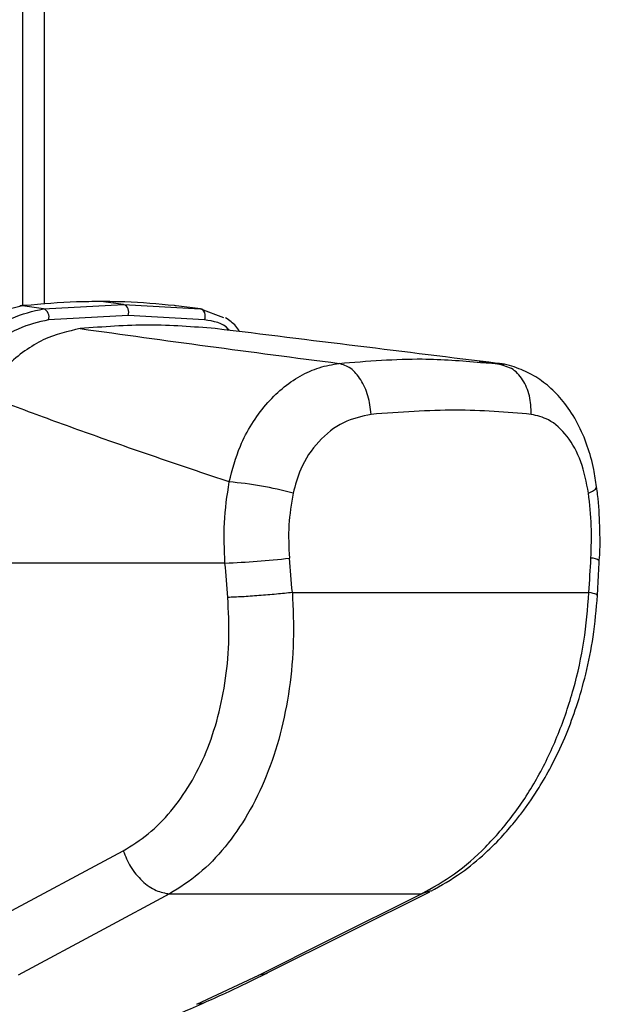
# Paper-space layout '3M DUO Surface Plate' of a CAD drawing. Header units: millimetres. Extents: x 10 to 10348, y 20 to 7979.
# Tile 38 of 117: x 3687 to 3732, y 2780 to 2856. Entities that reach past the tile are written whole.
import ezdxf

# ---------------------------------------------------------------- set-up
doc = ezdxf.new("R2010")
doc.units = ezdxf.units.MM

psp = doc.layouts.new('3M DUO Surface Plate')

# ---------------------------------------------------------------- linework, layer by layer
at = {"color": 8, "linetype": 'Continuous', "lineweight": 25}
for p, q in [((3687.003, 2833.997), (3687.003, 3086.431)), ((3718.761, 2788.384), (3718.047, 2788.146))]:
    psp.add_line(p, q, dxfattribs=at)
at = {"color": 7, "linetype": 'Continuous', "lineweight": 25}
for p, q in [((3688.677, 3086.431), (3688.677, 2834.097)), ((3688.626, 2833.74), (3694.855, 2834.089)), ((3694.855, 2834.089), (3693.09, 2834.307)), ((3694.855, 2834.089), (3700.846, 2833.74)), ((3686.824, 2833.977), (3686.777, 2833.972)), ((3686.92, 2833.992), (3686.817, 2833.981)), ((3687.037, 2833.979), (3686.992, 2833.974)), ((3688.626, 2833.74), (3686.992, 2833.974)), ((3687.138, 2833.989), (3687.037, 2833.979)), ((3698.909, 2833.979), (3698.815, 2833.989)), ((3698.951, 2833.974), (3698.909, 2833.979)), ((3700.846, 2833.74), (3698.951, 2833.974)), ((3700.846, 2833.74), (3702.647, 2833.06)), ((3695.2, 2833.232), (3689.005, 2832.88)), ((3701.155, 2832.88), (3695.2, 2833.232)), ((3724.505, 2829.362), (3722.559, 2829.64)), ((3722.664, 2829.565), (3723.98, 2829.488)), ((3724.487, 2829.298), (3723.98, 2829.488)), ((3702.753, 2813.931), (3674.335, 2813.931)), ((3707.999, 2811.639), (3731.098, 2811.639)), ((3683.026, 2785.181), (3694.824, 2791.514)), ((3698.44, 2788.146), (3718.047, 2788.146)), ((3706.042, 2781.989), (3718.705, 2788.322)), ((3700.561, 2779.549), (3705.376, 2781.813))]:
    psp.add_line(p, q, dxfattribs=at)
at = {"color": 7, "linetype": 'Continuous', "lineweight": 25, "flags": 128}
for points in [[(3686.992, 2833.974), (3686.841, 2833.981), (3686.766, 2833.976)], [(3687.138, 2833.989), (3686.988, 2833.997), (3686.921, 2833.992)], [(3701.155, 2832.88), (3701.198, 2833.017), (3701.215, 2833.161), (3701.208, 2833.304), (3701.174, 2833.437), (3701.118, 2833.554), (3701.041, 2833.646), (3700.949, 2833.71), (3700.846, 2833.74)], [(3698.44, 2788.146), (3693.322, 2785.397), (3686.65, 2781.813)], [(3705.376, 2781.813), (3710.876, 2784.562), (3718.047, 2788.146)]]:
    psp.add_lwpolyline(points, dxfattribs=at)
at = {"color": 8, "linetype": 'Continuous', "lineweight": 25, "flags": 128}
for points in [[(3687.037, 2833.979), (3686.887, 2833.986), (3686.823, 2833.982)], [(3731.063, 2819.375), (3731.383, 2819.528), (3731.595, 2819.677), (3731.693, 2819.817), (3731.699, 2819.875)], [(3706.041, 2781.988), (3705.833, 2781.902), (3705.376, 2781.813)], [(3701.054, 2779.64), (3700.846, 2779.574), (3700.561, 2779.549)]]:
    psp.add_lwpolyline(points, dxfattribs=at)
at = {"color": 7, "linetype": 'Continuous', "lineweight": 25}
for centre, radius, start, end in [((3694.626, 2833.498), 0.633, 335.11787, 68.84268), ((3688.374, 2833.115), 0.674, 339.62886, 68.03773), ((3700.801, 2792.889), 27.46, 74.69006, 85.23902), ((3700.424, 2877.134), 63.246, 272.11078, 276.6674)]:
    psp.add_arc(centre, radius, start, end, dxfattribs=at)
at = {"color": 8, "linetype": 'Continuous', "lineweight": 25}
psp.add_arc((3731.305, 2813.386), 0.932, 50.06934, 93.33733, dxfattribs=at)
at = {"color": 7, "linetype": 'Continuous', "lineweight": 25}
for centre, major_axis, ratio, start_param, end_param in [((3662.607, 2650.875), (-58.4, 808.708), 0.071472, 4.907349, 4.910728), ((3662.607, 2650.875), (58.4, 808.708), 0.071472, 4.917671, 4.921051), ((3659.792, 2650.49), (-55.53, 808.71), 0.068026, 4.907839, 4.911218)]:
    psp.add_ellipse(centre, major_axis=major_axis, ratio=ratio, start_param=start_param, end_param=end_param, dxfattribs=at)
for points, knots in [([(3693.09, 2834.307), (3692.462, 2834.302), (3690.507, 2834.285), (3688.5, 2834.109), (3687.138, 2833.989)], [0, 0, 0, 0, 0.32125, 1, 1, 1, 1]), ([(3698.815, 2833.989), (3697.538, 2834.109), (3695.656, 2834.285), (3693.714, 2834.302), (3693.09, 2834.307)], [0, 0, 0, 0, 0.67875, 1, 1, 1, 1]), ([(3686.992, 2833.974), (3686.14, 2833.783), (3684.45, 2833.405), (3682.074, 2831.825), (3680.734, 2830.529), (3680.18, 2829.993)], [0, 0, 0, 0, 0.373601, 0.740943, 1, 1, 1, 1]), ([(3681.685, 2829.559), (3682.318, 2830.188), (3683.718, 2831.583), (3686.146, 2833.184), (3687.799, 2833.555), (3688.626, 2833.74)], [0, 0, 0, 0, 0.291567, 0.64553, 1, 1, 1, 1]), ([(3689.005, 2832.88), (3688.224, 2832.703), (3686.658, 2832.347), (3684.34, 2830.812), (3682.998, 2829.489), (3682.389, 2828.889)], [0, 0, 0, 0, 0.352553, 0.706371, 1, 1, 1, 1]), ([(3703.893, 2831.966), (3703.798, 2832.113), (3703.518, 2832.55), (3703.088, 2832.838), (3702.803, 2833.029)], [0, 0, 0, 0, 0.336323, 1, 1, 1, 1]), ([(3691.483, 2832.201), (3690.524, 2831.985), (3688.607, 2831.554), (3685.916, 2829.604), (3684.405, 2827.89), (3683.739, 2827.134)], [0, 0, 0, 0, 0.358423, 0.7169, 1, 1, 1, 1]), ([(3701.988, 2832.201), (3700.273, 2832.336), (3696.833, 2832.606), (3693.27, 2832.336), (3691.483, 2832.201)], [0, 0, 0, 0, 0.498544, 1, 1, 1, 1]), ([(3691.483, 2832.201), (3694.776, 2831.743), (3701.365, 2830.828), (3708.209, 2829.935), (3711.632, 2829.488)], [0, 0, 0, 0, 0.4998528, 1, 1, 1, 1]), ([(3723.98, 2829.488), (3720.374, 2829.934), (3713.159, 2830.827), (3705.712, 2831.743), (3701.988, 2832.201)], [0, 0, 0, 0, 0.499877, 1, 1, 1, 1]), ([(3703.08, 2820.254), (3703.33, 2821.207), (3703.752, 2822.808), (3704.806, 2824.787), (3705.902, 2826.304), (3707.181, 2827.566), (3708.59, 2828.543), (3710.09, 2829.224), (3711.118, 2829.4), (3711.632, 2829.488)], [0, 0, 0, 0, 0.196461, 0.330152, 0.463846, 0.597934, 0.732025, 0.866012, 1, 1, 1, 1]), ([(3731.676, 2819.873), (3731.617, 2820.326), (3731.474, 2821.425), (3730.994, 2823.096), (3730.253, 2824.838), (3729.296, 2826.343), (3728.186, 2827.55), (3726.984, 2828.472), (3725.627, 2829.117), (3724.604, 2829.454), (3724.033, 2829.472), (3723.983, 2829.473)], [0, 0, 0, 0, 0.09496, 0.230794, 0.371617, 0.513299, 0.635458, 0.752039, 0.865802, 0.988226, 1, 1, 1, 1]), ([(3703.08, 2820.254), (3701.387, 2820.822), (3698.002, 2821.956), (3693.088, 2823.672), (3688.296, 2825.398), (3685.258, 2826.555), (3683.739, 2827.134)], [0, 0, 0, 0, 0.249636, 0.499393, 0.749595, 1, 1, 1, 1]), ([(3726.603, 2825.518), (3724.685, 2825.683), (3720.866, 2826.011), (3716.377, 2825.682), (3714.142, 2825.518)], [0, 0, 0, 0, 0.502298, 1, 1, 1, 1]), ([(3714.142, 2825.518), (3713.405, 2825.361), (3711.938, 2825.049), (3709.995, 2823.497), (3708.634, 2821.521), (3708.224, 2820.011), (3708.051, 2819.375)], [0, 0, 0, 0, 0.273074, 0.54299, 0.807448, 1, 1, 1, 1]), ([(3731.063, 2819.375), (3730.897, 2820.223), (3730.561, 2821.933), (3729.441, 2823.915), (3728.083, 2825.167), (3727.058, 2825.41), (3726.603, 2825.518)], [0, 0, 0, 0, 0.257817, 0.519525, 0.787005, 1, 1, 1, 1]), ([(3702.753, 2813.931), (3702.704, 2814.979), (3702.605, 2817.103), (3702.92, 2819.195), (3703.08, 2820.254)], [0, 0, 0, 0, 0.493479, 1, 1, 1, 1]), ([(3731.895, 2814.099), (3731.902, 2814.174), (3731.982, 2815.064), (3731.948, 2816.802), (3731.861, 2818.662), (3731.716, 2819.672), (3731.687, 2819.876)], [0, 0, 0, 0, 0.0392657, 0.4645714, 0.8919764, 1, 1, 1, 1]), ([(3708.051, 2819.375), (3707.915, 2818.551), (3707.639, 2816.88), (3707.724, 2815.179), (3707.767, 2814.316)], [0, 0, 0, 0, 0.492721, 1, 1, 1, 1]), ([(3731.251, 2814.316), (3731.279, 2815.154), (3731.336, 2816.855), (3731.155, 2818.526), (3731.063, 2819.375)], [0, 0, 0, 0, 0.492692, 1, 1, 1, 1]), ([(3731.758, 2811.421), (3731.77, 2811.644), (3731.819, 2812.537), (3731.867, 2813.43), (3731.904, 2814.1)], [0, 0, 0, 0, 0.250064, 1, 1, 1, 1]), ([(3694.824, 2791.514), (3695.487, 2791.924), (3696.817, 2792.747), (3698.567, 2794.537), (3700.093, 2796.678), (3701.334, 2799.163), (3702.262, 2801.942), (3702.854, 2804.931), (3703.134, 2808.063), (3703.027, 2810.191), (3702.974, 2811.254)], [0, 0, 0, 0, 0.124405, 0.249474, 0.373855, 0.498989, 0.623387, 0.749223, 0.874701, 1, 1, 1, 1]), ([(3707.999, 2811.639), (3708.052, 2810.375), (3708.158, 2807.849), (3707.815, 2804.133), (3707.114, 2800.584), (3706.025, 2797.275), (3704.575, 2794.311), (3702.798, 2791.757), (3700.76, 2789.621), (3699.213, 2788.638), (3698.44, 2788.146)], [0, 0, 0, 0, 0.125078, 0.249956, 0.375349, 0.500002, 0.625552, 0.749896, 0.87499, 1, 1, 1, 1]), ([(3718.047, 2788.146), (3718.919, 2788.635), (3720.666, 2789.612), (3723.079, 2791.739), (3725.273, 2794.284), (3727.185, 2797.248), (3728.755, 2800.549), (3729.951, 2804.107), (3730.789, 2807.829), (3730.995, 2810.369), (3731.098, 2811.639)], [0, 0, 0, 0, 0.124254, 0.248755, 0.373673, 0.498312, 0.623952, 0.748648, 0.874353, 1, 1, 1, 1]), ([(3718.773, 2788.357), (3719.58, 2788.812), (3721.055, 2789.644), (3722.923, 2791.193), (3724.321, 2792.592), (3725.302, 2793.738), (3726, 2794.642), (3726.64, 2795.54), (3727.41, 2796.728), (3728.374, 2798.446), (3729.324, 2800.508), (3730.187, 2802.844), (3730.904, 2805.369), (3731.496, 2808.272), (3731.668, 2810.338), (3731.758, 2811.422)], [0, 0, 0, 0, 0.114064, 0.208423, 0.284034, 0.340127, 0.376878, 0.409397, 0.460532, 0.530919, 0.620287, 0.69909, 0.788622, 0.889186, 1, 1, 1, 1]), ([(3694.824, 2791.514), (3694.998, 2791.09), (3695.357, 2790.213), (3696.283, 2789.113), (3697.368, 2788.34), (3698.09, 2788.21), (3698.44, 2788.146)], [0, 0, 0, 0, 0.241934, 0.5, 0.758066, 1, 1, 1, 1]), ([(3701.053, 2779.644), (3701.635, 2779.903), (3703.137, 2780.572), (3704.777, 2781.356), (3705.812, 2781.877), (3706.034, 2781.988)], [0, 0, 0, 0, 0.331468, 0.856769, 1, 1, 1, 1]), ([(3677.16, 2771.955), (3677.379, 2771.951), (3678.073, 2771.939), (3679.341, 2772.101), (3680.954, 2772.39), (3682.656, 2772.795), (3684.488, 2773.305), (3686.481, 2773.925), (3688.716, 2774.679), (3691.216, 2775.584), (3693.969, 2776.649), (3696.976, 2777.88), (3699.377, 2778.893), (3700.746, 2779.506), (3701.053, 2779.643)], [0, 0, 0, 0, 0.029277, 0.092774, 0.154214, 0.218204, 0.287709, 0.365064, 0.451634, 0.555865, 0.673588, 0.803736, 0.956052, 1, 1, 1, 1])]:
    psp.add_open_spline(points, degree=3, knots=knots, dxfattribs=at)
at = {"color": 8, "linetype": 'Continuous', "lineweight": 25}
for points, knots in [([(3703.09, 2832.065), (3703.064, 2832.1), (3702.64, 2832.655), (3701.874, 2832.772), (3701.155, 2832.88)], [0, 0, 0, 0, 0.0623073, 1, 1, 1, 1]), ([(3711.632, 2829.488), (3713.847, 2829.666), (3717.796, 2829.985), (3721.178, 2829.693), (3722.664, 2829.565)], [0, 0, 0, 0, 0.560726, 1, 1, 1, 1]), ([(3726.603, 2825.518), (3726.586, 2826.01), (3726.553, 2826.993), (3725.972, 2828.245), (3725.247, 2829.072), (3724.682, 2829.24), (3724.487, 2829.298)], [0, 0, 0, 0, 0.28327, 0.566541, 0.849811, 1, 1, 1, 1]), ([(3731.71, 2811.424), (3731.71, 2811.451), (3731.71, 2811.515), (3731.324, 2811.593), (3731.098, 2811.639)], [0, 0, 0, 0, 0.415348, 1, 1, 1, 1])]:
    psp.add_open_spline(points, degree=3, knots=knots, dxfattribs=at)
at = {"color": 7, "linetype": 'Continuous', "lineweight": 25}
for points in [[(3714.142, 2825.518), (3714.079, 2826.009), (3713.953, 2826.99), (3713.362, 2828.255), (3712.563, 2829.19), (3711.942, 2829.388), (3711.632, 2829.488)], [(3707.999, 2811.639), (3707.594, 2811.594), (3706.784, 2811.504), (3705.391, 2811.386), (3704.039, 2811.294), (3703.329, 2811.267), (3702.974, 2811.254)]]:
    psp.add_open_spline(points, degree=3, dxfattribs=at)

doc.saveas('drawing.dxf')
